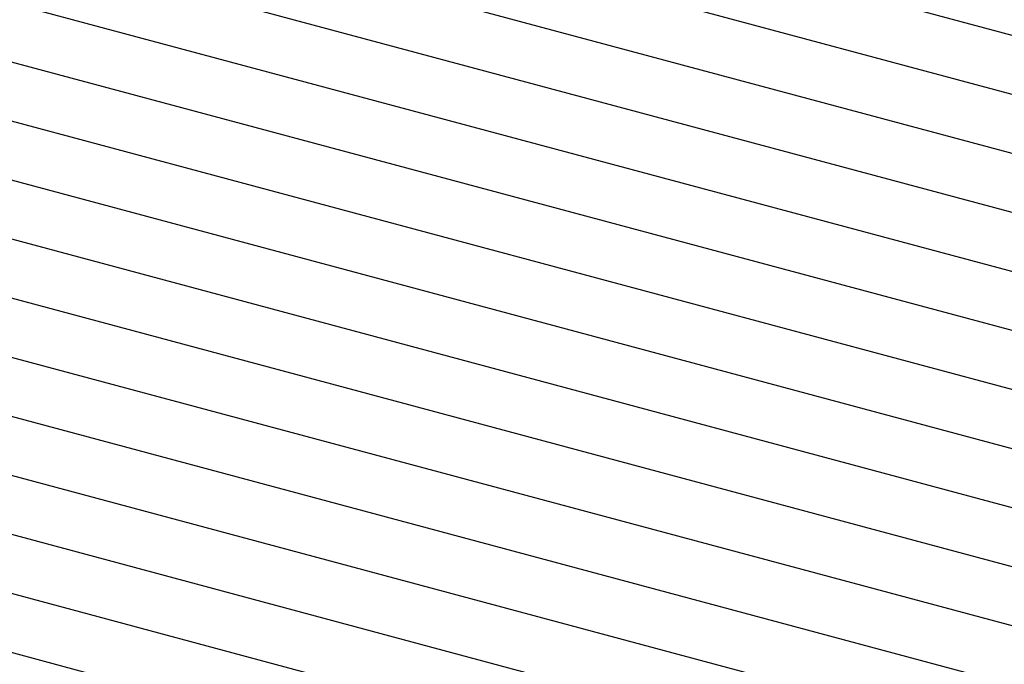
# Model space of a CAD drawing. Header units: millimetres. Extents: x 6 to 414, y 7 to 290.
# Tile 216 of 256: x 145.092 to 146.514, y 167.924 to 168.855. Entities that reach past the tile are written whole.
import ezdxf

# ---------------------------------------------------------------- set-up
doc = ezdxf.new("R2010")
doc.units = ezdxf.units.MM
doc.header["$LTSCALE"] = 23.1
doc.layers.add('PRT0002_2', color=7, linetype='CONTINUOUS')

msp = doc.modelspace()

# ---------------------------------------------------------------- linework, layer by layer
at = {"layer": 'PRT0002_2', "color": 7, "linetype": 'Continuous'}
for p, q in [((145.3882, 169.1377), (151.2689, 167.5597)), ((145.3009, 169.0758), (151.1816, 167.4978)), ((145.2137, 169.0139), (151.0944, 167.4359)), ((145.1264, 168.952), (151.0071, 167.374)), ((145.0392, 168.8901), (150.9198, 167.3121)), ((144.9519, 168.8283), (150.8326, 167.2502)), ((144.8646, 168.7664), (150.7453, 167.1884)), ((144.7774, 168.7045), (150.658, 167.1265)), ((144.6901, 168.6426), (150.5708, 167.0646)), ((144.6028, 168.5807), (150.4835, 167.0027)), ((144.5156, 168.5188), (150.3962, 166.9408)), ((144.4283, 168.4569), (150.309, 166.8789)), ((144.341, 168.395), (150.2217, 166.817)), ((144.2538, 168.3331), (150.1345, 166.7551)), ((144.1665, 168.2712), (150.0472, 166.6932)), ((144.0792, 168.2093), (149.9599, 166.6313))]:
    msp.add_line(p, q, dxfattribs=at)

doc.saveas('drawing.dxf')
